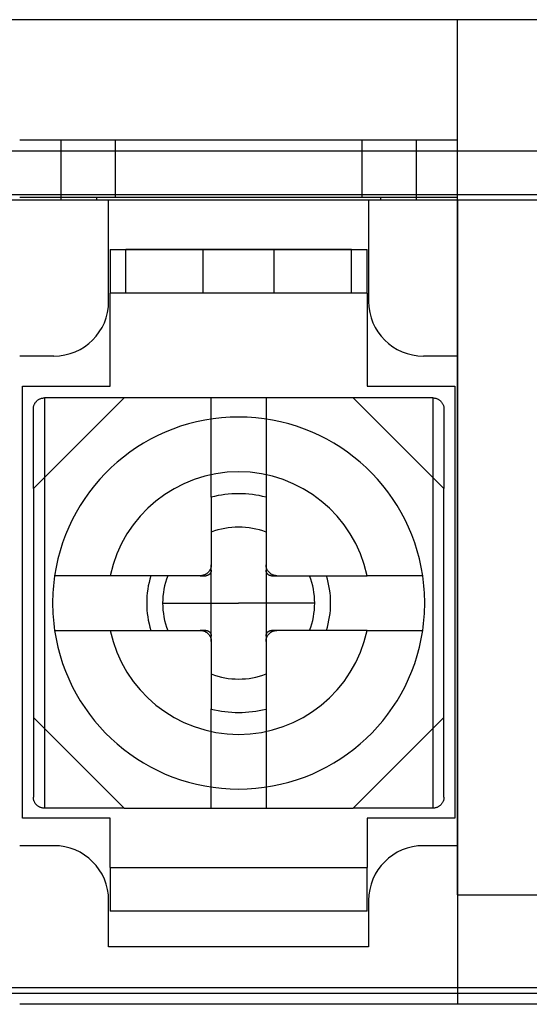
# Model space of a CAD drawing. Header units: millimetres. Extents: x 0 to 93, y 0 to 191.
# Tile 17 of 148: x 30.2 to 39.51, y 0 to 18. Entities that reach past the tile are written whole.
import ezdxf

# ---------------------------------------------------------------- set-up
doc = ezdxf.new("R2010")
doc.units = ezdxf.units.MM
doc.layers.add('MAIN-1', color=7, linetype='Continuous')
doc.layers.add('MAIN-2', color=7, linetype='Continuous')

msp = doc.modelspace()

# ---------------------------------------------------------------- linework, layer by layer
at = {"layer": 'MAIN-1'}
for p, q in [((2.1, 15.6), (90.9, 15.6)), ((90.9, 14.8), (2.1, 14.8)), ((88.25, 14.7), (4.75, 14.7)), ((31.825, 12.85), (31.825, 14.7)), ((36.575, 14.7), (36.575, 12.85)), ((38.2, 2), (38.2, 14.7)), ((31.85, 13.8), (36.55, 13.8)), ((31.85, 13.8), (31.85, 13)), ((36.55, 13), (36.55, 13.8)), ((31.85, 11.3), (31.85, 13)), ((36.55, 13), (31.85, 13)), ((36.55, 13), (36.55, 11.3)), ((30.825, 11.85), (30.2, 11.85)), ((38.2, 11.85), (37.575, 11.85)), ((30.25, 3.4), (30.25, 11.3)), ((30.25, 11.3), (31.85, 11.3)), ((36.55, 11.3), (38.15, 11.3)), ((38.15, 11.3), (38.15, 3.4)), ((30.45, 9.428), (32.107, 11.085)), ((30.474, 10.98), (30.479, 10.989)), ((30.479, 10.989), (30.485, 10.998)), ((30.485, 10.998), (30.491, 11.007)), ((30.491, 11.007), (30.498, 11.015)), ((30.498, 11.015), (30.505, 11.023)), ((30.505, 11.023), (30.512, 11.03)), ((30.512, 11.03), (30.52, 11.037)), ((30.52, 11.037), (30.528, 11.044)), ((30.528, 11.044), (30.537, 11.05)), ((30.537, 11.05), (30.546, 11.056)), ((30.546, 11.056), (30.555, 11.061)), ((30.555, 11.061), (30.565, 11.066)), ((30.565, 11.066), (30.575, 11.071)), ((30.575, 11.071), (30.586, 11.075)), ((30.586, 11.075), (30.598, 11.078)), ((30.598, 11.078), (30.609, 11.081)), ((30.609, 11.081), (30.622, 11.083)), ((30.622, 11.083), (30.636, 11.085)), ((30.636, 11.085), (30.65, 11.085)), ((32.107, 11.085), (30.65, 11.085)), ((36.293, 11.085), (32.107, 11.085)), ((36.293, 11.085), (37.95, 9.428)), ((37.75, 11.085), (36.293, 11.085)), ((37.75, 11.085), (37.764, 11.085)), ((37.764, 11.085), (37.778, 11.083)), ((37.778, 11.083), (37.791, 11.081)), ((37.791, 11.081), (37.802, 11.078)), ((37.802, 11.078), (37.814, 11.075)), ((37.814, 11.075), (37.825, 11.071)), ((37.825, 11.071), (37.835, 11.066)), ((37.835, 11.066), (37.845, 11.061)), ((37.845, 11.061), (37.854, 11.056)), ((37.854, 11.056), (37.863, 11.05)), ((37.863, 11.05), (37.872, 11.044)), ((37.872, 11.044), (37.88, 11.037)), ((37.88, 11.037), (37.888, 11.03)), ((37.888, 11.03), (37.895, 11.023)), ((37.895, 11.023), (37.902, 11.015)), ((37.902, 11.015), (37.909, 11.007)), ((37.909, 11.007), (37.915, 10.998)), ((37.915, 10.998), (37.921, 10.989)), ((37.921, 10.989), (37.926, 10.98)), ((30.45, 10.899), (30.452, 10.913)), ((30.45, 10.885), (30.45, 10.899)), ((30.45, 9.428), (30.45, 10.885)), ((30.452, 10.913), (30.454, 10.926)), ((30.454, 10.926), (30.457, 10.938)), ((30.457, 10.938), (30.46, 10.949)), ((30.46, 10.949), (30.464, 10.96)), ((30.464, 10.96), (30.469, 10.97)), ((30.469, 10.97), (30.474, 10.98)), ((37.926, 10.98), (37.931, 10.97)), ((37.931, 10.97), (37.936, 10.96)), ((37.936, 10.96), (37.94, 10.949)), ((37.94, 10.949), (37.943, 10.938)), ((37.943, 10.938), (37.946, 10.926)), ((37.946, 10.926), (37.948, 10.913)), ((37.948, 10.913), (37.95, 10.899)), ((37.95, 10.899), (37.95, 10.885)), ((37.95, 10.885), (37.95, 9.428)), ((30.45, 9.428), (30.45, 5.242)), ((37.95, 5.242), (37.95, 9.428)), ((33.7, 9.272), (33.7, 8.035)), ((34.7, 9.271), (34.7, 8.035)), ((33.667, 7.925), (33.662, 7.917)), ((33.671, 7.932), (33.667, 7.925)), ((33.676, 7.94), (33.671, 7.932)), ((33.68, 7.948), (33.676, 7.94)), ((33.684, 7.956), (33.68, 7.948)), ((33.687, 7.964), (33.684, 7.956)), ((33.69, 7.972), (33.687, 7.964)), ((33.692, 7.98), (33.69, 7.972)), ((33.695, 7.989), (33.692, 7.98)), ((33.697, 7.998), (33.695, 7.989)), ((33.698, 8.007), (33.697, 7.998)), ((33.699, 8.016), (33.698, 8.007)), ((33.699, 7.922), (33.698, 7.917)), ((33.7, 8.025), (33.699, 8.016)), ((33.7, 7.932), (33.699, 7.927)), ((33.699, 7.927), (33.699, 7.922)), ((33.7, 7.937), (33.7, 8.035)), ((33.7, 8.035), (33.7, 8.025)), ((33.7, 7.937), (33.7, 7.932)), ((34.7, 8.026), (34.7, 8.035)), ((34.7, 8.035), (34.7, 7.937)), ((34.701, 8.016), (34.7, 8.026)), ((34.7, 7.932), (34.7, 7.937)), ((34.701, 7.927), (34.7, 7.932)), ((34.702, 8.007), (34.701, 8.016)), ((34.701, 7.922), (34.701, 7.927)), ((34.702, 7.917), (34.701, 7.922)), ((34.703, 7.998), (34.702, 8.007)), ((34.705, 7.99), (34.703, 7.998)), ((34.707, 7.981), (34.705, 7.99)), ((34.71, 7.972), (34.707, 7.981)), ((34.713, 7.964), (34.71, 7.972)), ((34.716, 7.956), (34.713, 7.964)), ((34.72, 7.948), (34.716, 7.956)), ((34.724, 7.94), (34.72, 7.948)), ((34.728, 7.932), (34.724, 7.94)), ((34.733, 7.925), (34.728, 7.932)), ((34.738, 7.918), (34.733, 7.925)), ((30.838, 7.835), (30.837, 7.835)), ((30.841, 7.835), (30.838, 7.835)), ((30.846, 7.835), (30.841, 7.835)), ((30.853, 7.835), (30.846, 7.835)), ((30.862, 7.835), (30.853, 7.835)), ((30.873, 7.835), (30.862, 7.835)), ((30.886, 7.835), (30.873, 7.835)), ((30.901, 7.835), (30.886, 7.835)), ((30.918, 7.835), (30.901, 7.835)), ((30.937, 7.835), (30.918, 7.835)), ((30.958, 7.835), (30.937, 7.835)), ((30.981, 7.835), (30.958, 7.835)), ((31.005, 7.835), (30.981, 7.835)), ((31.031, 7.835), (31.005, 7.835)), ((31.058, 7.835), (31.031, 7.835)), ((31.087, 7.835), (31.058, 7.835)), ((31.117, 7.835), (31.087, 7.835)), ((31.15, 7.835), (31.117, 7.835)), ((31.184, 7.835), (31.15, 7.835)), ((31.22, 7.835), (31.184, 7.835)), ((31.257, 7.835), (31.22, 7.835)), ((31.296, 7.835), (31.257, 7.835)), ((31.335, 7.835), (31.296, 7.835)), ((31.374, 7.835), (31.335, 7.835)), ((31.414, 7.835), (31.374, 7.835)), ((31.454, 7.835), (31.414, 7.835)), ((31.495, 7.835), (31.454, 7.835)), ((31.537, 7.835), (31.495, 7.835)), ((31.581, 7.835), (31.537, 7.835)), ((31.625, 7.835), (31.581, 7.835)), ((31.669, 7.835), (31.625, 7.835)), ((31.714, 7.835), (31.669, 7.835)), ((31.76, 7.835), (31.714, 7.835)), ((31.806, 7.835), (31.76, 7.835)), ((31.853, 7.835), (31.806, 7.835)), ((33.5, 7.835), (31.853, 7.835)), ((33.5, 7.835), (33.598, 7.835)), ((33.509, 7.835), (33.5, 7.835)), ((33.519, 7.836), (33.509, 7.835)), ((33.528, 7.837), (33.519, 7.836)), ((33.537, 7.838), (33.528, 7.837)), ((33.546, 7.84), (33.537, 7.838)), ((33.554, 7.843), (33.546, 7.84)), ((33.563, 7.845), (33.554, 7.843)), ((33.571, 7.848), (33.563, 7.845)), ((33.579, 7.851), (33.571, 7.848)), ((33.587, 7.855), (33.579, 7.851)), ((33.595, 7.859), (33.587, 7.855)), ((33.603, 7.863), (33.595, 7.859)), ((33.603, 7.835), (33.598, 7.835)), ((33.61, 7.868), (33.603, 7.863)), ((33.608, 7.836), (33.603, 7.835)), ((33.613, 7.836), (33.608, 7.836)), ((33.617, 7.873), (33.61, 7.868)), ((33.618, 7.837), (33.613, 7.836)), ((33.624, 7.879), (33.617, 7.873)), ((33.622, 7.838), (33.618, 7.837)), ((33.627, 7.839), (33.622, 7.838)), ((33.631, 7.884), (33.624, 7.879)), ((33.632, 7.841), (33.627, 7.839)), ((33.638, 7.89), (33.631, 7.884)), ((33.636, 7.842), (33.632, 7.841)), ((33.64, 7.844), (33.636, 7.842)), ((33.644, 7.897), (33.638, 7.89)), ((33.644, 7.846), (33.64, 7.844)), ((33.65, 7.903), (33.644, 7.897)), ((33.648, 7.848), (33.644, 7.846)), ((33.652, 7.85), (33.648, 7.848)), ((33.656, 7.91), (33.65, 7.903)), ((33.656, 7.853), (33.652, 7.85)), ((33.662, 7.917), (33.656, 7.91)), ((33.659, 7.855), (33.656, 7.853)), ((33.662, 7.858), (33.659, 7.855)), ((33.666, 7.86), (33.662, 7.858)), ((33.669, 7.863), (33.666, 7.86)), ((33.672, 7.866), (33.669, 7.863)), ((33.675, 7.869), (33.672, 7.866)), ((33.677, 7.873), (33.675, 7.869)), ((33.68, 7.876), (33.677, 7.873)), ((33.682, 7.879), (33.68, 7.876)), ((33.685, 7.883), (33.682, 7.879)), ((33.687, 7.887), (33.685, 7.883)), ((33.689, 7.891), (33.687, 7.887)), ((33.691, 7.895), (33.689, 7.891)), ((33.693, 7.899), (33.691, 7.895)), ((33.694, 7.903), (33.693, 7.899)), ((33.696, 7.908), (33.694, 7.903)), ((33.697, 7.913), (33.696, 7.908)), ((33.698, 7.917), (33.697, 7.913)), ((34.703, 7.913), (34.702, 7.917)), ((34.704, 7.908), (34.703, 7.913)), ((34.706, 7.903), (34.704, 7.908)), ((34.707, 7.899), (34.706, 7.903)), ((34.709, 7.895), (34.707, 7.899)), ((34.711, 7.891), (34.709, 7.895)), ((34.713, 7.887), (34.711, 7.891)), ((34.715, 7.883), (34.713, 7.887)), ((34.718, 7.879), (34.715, 7.883)), ((34.72, 7.876), (34.718, 7.879)), ((34.723, 7.873), (34.72, 7.876)), ((34.725, 7.869), (34.723, 7.873)), ((34.728, 7.866), (34.725, 7.869)), ((34.731, 7.863), (34.728, 7.866)), ((34.734, 7.86), (34.731, 7.863)), ((34.737, 7.858), (34.734, 7.86)), ((34.741, 7.855), (34.737, 7.858)), ((34.743, 7.911), (34.738, 7.918)), ((34.744, 7.853), (34.741, 7.855)), ((34.749, 7.904), (34.743, 7.911)), ((34.748, 7.85), (34.744, 7.853)), ((34.752, 7.848), (34.748, 7.85)), ((34.755, 7.897), (34.749, 7.904)), ((34.756, 7.846), (34.752, 7.848)), ((34.762, 7.891), (34.755, 7.897)), ((34.76, 7.844), (34.756, 7.846)), ((34.764, 7.842), (34.76, 7.844)), ((34.768, 7.885), (34.762, 7.891)), ((34.768, 7.841), (34.764, 7.842)), ((34.775, 7.879), (34.768, 7.885)), ((34.773, 7.839), (34.768, 7.841)), ((34.778, 7.838), (34.773, 7.839)), ((34.782, 7.873), (34.775, 7.879)), ((34.782, 7.837), (34.778, 7.838)), ((34.79, 7.868), (34.782, 7.873)), ((34.787, 7.836), (34.782, 7.837)), ((34.792, 7.836), (34.787, 7.836)), ((34.797, 7.864), (34.79, 7.868)), ((34.797, 7.835), (34.792, 7.836)), ((34.805, 7.859), (34.797, 7.864)), ((34.802, 7.835), (34.797, 7.835)), ((34.802, 7.835), (34.9, 7.835)), ((34.813, 7.855), (34.805, 7.859)), ((34.821, 7.851), (34.813, 7.855)), ((34.829, 7.848), (34.821, 7.851)), ((34.837, 7.845), (34.829, 7.848)), ((34.845, 7.843), (34.837, 7.845)), ((34.854, 7.84), (34.845, 7.843)), ((34.863, 7.839), (34.854, 7.84)), ((34.872, 7.837), (34.863, 7.839)), ((34.881, 7.836), (34.872, 7.837)), ((34.89, 7.835), (34.881, 7.836)), ((34.9, 7.835), (34.89, 7.835)), ((34.9, 7.835), (36.547, 7.835)), ((36.594, 7.835), (36.547, 7.835)), ((36.64, 7.835), (36.594, 7.835)), ((36.686, 7.835), (36.64, 7.835)), ((36.731, 7.835), (36.686, 7.835)), ((36.776, 7.835), (36.731, 7.835)), ((36.82, 7.835), (36.776, 7.835)), ((36.863, 7.835), (36.82, 7.835)), ((36.906, 7.835), (36.863, 7.835)), ((36.947, 7.835), (36.906, 7.835)), ((36.987, 7.835), (36.947, 7.835)), ((37.027, 7.835), (36.987, 7.835)), ((37.066, 7.835), (37.027, 7.835)), ((37.105, 7.835), (37.066, 7.835)), ((37.143, 7.835), (37.105, 7.835)), ((37.18, 7.835), (37.143, 7.835)), ((37.216, 7.835), (37.18, 7.835)), ((37.25, 7.835), (37.216, 7.835)), ((37.282, 7.835), (37.25, 7.835)), ((37.313, 7.835), (37.282, 7.835)), ((37.342, 7.835), (37.313, 7.835)), ((37.369, 7.835), (37.342, 7.835)), ((37.394, 7.835), (37.369, 7.835)), ((37.418, 7.835), (37.394, 7.835)), ((37.441, 7.835), (37.418, 7.835)), ((37.462, 7.835), (37.441, 7.835)), ((37.481, 7.835), (37.462, 7.835)), ((37.499, 7.835), (37.481, 7.835)), ((37.514, 7.835), (37.499, 7.835)), ((37.527, 7.835), (37.514, 7.835)), ((37.538, 7.835), (37.527, 7.835)), ((37.547, 7.835), (37.538, 7.835)), ((37.554, 7.835), (37.547, 7.835)), ((37.559, 7.835), (37.554, 7.835)), ((37.562, 7.835), (37.559, 7.835)), ((37.563, 7.835), (37.562, 7.835)), ((32.811, 7.335), (34.2, 7.335)), ((35.589, 7.335), (34.2, 7.335)), ((30.837, 6.835), (30.838, 6.835)), ((30.838, 6.835), (30.841, 6.835)), ((30.841, 6.835), (30.846, 6.835)), ((30.846, 6.835), (30.853, 6.835)), ((30.853, 6.835), (30.862, 6.835)), ((30.862, 6.835), (30.873, 6.835)), ((30.873, 6.835), (30.886, 6.835)), ((30.886, 6.835), (30.901, 6.835)), ((30.901, 6.835), (30.919, 6.835)), ((30.919, 6.835), (30.938, 6.835)), ((30.938, 6.835), (30.959, 6.835)), ((30.959, 6.835), (30.981, 6.835)), ((30.981, 6.835), (31.006, 6.835)), ((31.006, 6.835), (31.031, 6.835)), ((31.031, 6.835), (31.059, 6.835)), ((31.059, 6.835), (31.087, 6.835)), ((31.087, 6.835), (31.118, 6.835)), ((31.118, 6.835), (31.15, 6.835)), ((31.15, 6.835), (31.184, 6.835)), ((31.184, 6.835), (31.22, 6.835)), ((31.22, 6.835), (31.257, 6.835)), ((31.257, 6.835), (31.295, 6.835)), ((31.295, 6.835), (31.334, 6.835)), ((31.334, 6.835), (31.373, 6.835)), ((31.373, 6.835), (31.413, 6.835)), ((31.413, 6.835), (31.453, 6.835)), ((31.453, 6.835), (31.494, 6.835)), ((31.494, 6.835), (31.536, 6.835)), ((31.536, 6.835), (31.58, 6.835)), ((31.58, 6.835), (31.624, 6.835)), ((31.624, 6.835), (31.668, 6.835)), ((31.668, 6.835), (31.714, 6.835)), ((31.714, 6.835), (31.759, 6.835)), ((31.759, 6.835), (31.806, 6.835)), ((31.806, 6.835), (31.853, 6.835)), ((31.853, 6.835), (33.5, 6.835)), ((33.598, 6.835), (33.5, 6.835)), ((33.5, 6.835), (33.51, 6.835)), ((33.51, 6.835), (33.519, 6.834)), ((33.519, 6.834), (33.528, 6.833)), ((33.528, 6.833), (33.537, 6.832)), ((33.537, 6.832), (33.546, 6.83)), ((33.546, 6.83), (33.555, 6.827)), ((33.555, 6.827), (33.563, 6.825)), ((33.563, 6.825), (33.571, 6.822)), ((33.571, 6.822), (33.579, 6.819)), ((33.579, 6.819), (33.587, 6.815)), ((33.587, 6.815), (33.595, 6.811)), ((33.595, 6.811), (33.603, 6.806)), ((33.598, 6.835), (33.603, 6.835)), ((33.603, 6.835), (33.608, 6.835)), ((33.603, 6.806), (33.61, 6.802)), ((33.608, 6.835), (33.613, 6.834)), ((33.61, 6.802), (33.618, 6.797)), ((33.613, 6.834), (33.618, 6.833)), ((33.618, 6.833), (33.622, 6.832)), ((33.618, 6.797), (33.625, 6.791)), ((33.622, 6.832), (33.627, 6.831)), ((33.625, 6.791), (33.632, 6.785)), ((33.627, 6.831), (33.632, 6.829)), ((33.632, 6.829), (33.636, 6.828)), ((33.632, 6.785), (33.638, 6.779)), ((33.636, 6.828), (33.64, 6.826)), ((33.638, 6.779), (33.645, 6.773)), ((33.64, 6.826), (33.644, 6.824)), ((33.644, 6.824), (33.648, 6.822)), ((33.645, 6.773), (33.651, 6.766)), ((33.648, 6.822), (33.652, 6.82)), ((33.651, 6.766), (33.657, 6.76)), ((33.652, 6.82), (33.656, 6.817)), ((33.656, 6.817), (33.659, 6.815)), ((33.657, 6.76), (33.662, 6.752)), ((33.659, 6.815), (33.663, 6.812)), ((33.662, 6.752), (33.667, 6.745)), ((33.663, 6.812), (33.666, 6.81)), ((33.666, 6.81), (33.669, 6.807)), ((33.667, 6.745), (33.672, 6.738)), ((33.669, 6.807), (33.672, 6.804)), ((33.672, 6.804), (33.675, 6.801)), ((33.672, 6.738), (33.676, 6.73)), ((33.675, 6.801), (33.677, 6.798)), ((33.676, 6.73), (33.68, 6.722)), ((33.677, 6.798), (33.68, 6.794)), ((33.68, 6.794), (33.682, 6.791)), ((33.68, 6.722), (33.684, 6.714)), ((33.682, 6.791), (33.685, 6.787)), ((33.684, 6.714), (33.687, 6.706)), ((33.685, 6.787), (33.687, 6.783)), ((33.687, 6.783), (33.689, 6.779)), ((33.687, 6.706), (33.69, 6.698)), ((33.689, 6.779), (33.691, 6.775)), ((33.69, 6.698), (33.693, 6.689)), ((33.691, 6.775), (33.693, 6.771)), ((33.693, 6.771), (33.694, 6.767)), ((33.693, 6.689), (33.695, 6.681)), ((33.694, 6.767), (33.696, 6.762)), ((33.695, 6.681), (33.697, 6.672)), ((33.696, 6.762), (33.697, 6.757)), ((33.697, 6.757), (33.698, 6.753)), ((33.697, 6.672), (33.698, 6.663)), ((33.698, 6.753), (33.699, 6.748)), ((33.698, 6.663), (33.699, 6.654)), ((33.699, 6.748), (33.699, 6.743)), ((33.699, 6.743), (33.7, 6.738)), ((33.7, 6.738), (33.7, 6.733)), ((33.7, 6.635), (33.7, 6.733)), ((34.7, 6.738), (34.701, 6.743)), ((34.7, 6.733), (34.7, 6.738)), ((34.7, 6.733), (34.7, 6.635)), ((34.701, 6.748), (34.702, 6.753)), ((34.701, 6.743), (34.701, 6.748)), ((34.701, 6.654), (34.702, 6.663)), ((34.702, 6.753), (34.703, 6.757)), ((34.702, 6.663), (34.703, 6.672)), ((34.703, 6.757), (34.704, 6.762)), ((34.703, 6.672), (34.705, 6.681)), ((34.704, 6.762), (34.706, 6.767)), ((34.705, 6.681), (34.708, 6.69)), ((34.706, 6.767), (34.707, 6.771)), ((34.707, 6.771), (34.709, 6.775)), ((34.708, 6.69), (34.71, 6.698)), ((34.709, 6.775), (34.711, 6.779)), ((34.71, 6.698), (34.713, 6.706)), ((34.711, 6.779), (34.713, 6.783)), ((34.713, 6.783), (34.715, 6.787)), ((34.713, 6.706), (34.716, 6.715)), ((34.715, 6.787), (34.718, 6.791)), ((34.716, 6.715), (34.72, 6.723)), ((34.718, 6.791), (34.72, 6.794)), ((34.72, 6.794), (34.723, 6.798)), ((34.72, 6.723), (34.724, 6.73)), ((34.723, 6.798), (34.725, 6.801)), ((34.724, 6.73), (34.729, 6.738)), ((34.725, 6.801), (34.728, 6.804)), ((34.728, 6.804), (34.731, 6.807)), ((34.729, 6.738), (34.733, 6.746)), ((34.731, 6.807), (34.734, 6.81)), ((34.733, 6.746), (34.738, 6.753)), ((34.734, 6.81), (34.738, 6.812)), ((34.738, 6.812), (34.741, 6.815)), ((34.738, 6.753), (34.744, 6.76)), ((34.741, 6.815), (34.744, 6.817)), ((34.744, 6.817), (34.748, 6.82)), ((34.744, 6.76), (34.75, 6.767)), ((34.748, 6.82), (34.752, 6.822)), ((34.75, 6.767), (34.756, 6.773)), ((34.752, 6.822), (34.756, 6.824)), ((34.756, 6.824), (34.76, 6.826)), ((34.756, 6.773), (34.762, 6.78)), ((34.76, 6.826), (34.764, 6.828)), ((34.762, 6.78), (34.769, 6.786)), ((34.764, 6.828), (34.768, 6.829)), ((34.768, 6.829), (34.773, 6.831)), ((34.769, 6.786), (34.776, 6.792)), ((34.773, 6.831), (34.778, 6.832)), ((34.776, 6.792), (34.783, 6.797)), ((34.778, 6.832), (34.782, 6.833)), ((34.782, 6.833), (34.787, 6.834)), ((34.783, 6.797), (34.79, 6.802)), ((34.787, 6.834), (34.792, 6.835)), ((34.79, 6.802), (34.797, 6.807)), ((34.792, 6.835), (34.797, 6.835)), ((34.797, 6.835), (34.802, 6.835)), ((34.797, 6.807), (34.805, 6.811)), ((34.9, 6.835), (34.802, 6.835)), ((34.805, 6.811), (34.813, 6.815)), ((34.813, 6.815), (34.821, 6.819)), ((34.821, 6.819), (34.829, 6.822)), ((34.829, 6.822), (34.837, 6.825)), ((34.837, 6.825), (34.846, 6.828)), ((34.846, 6.828), (34.854, 6.83)), ((34.854, 6.83), (34.863, 6.832)), ((34.863, 6.832), (34.872, 6.833)), ((34.872, 6.833), (34.881, 6.834)), ((34.881, 6.834), (34.891, 6.835)), ((34.891, 6.835), (34.9, 6.835)), ((36.547, 6.835), (34.9, 6.835)), ((36.547, 6.835), (36.594, 6.835)), ((36.594, 6.835), (36.64, 6.835)), ((36.64, 6.835), (36.686, 6.835)), ((36.686, 6.835), (36.731, 6.835)), ((36.731, 6.835), (36.775, 6.835)), ((36.775, 6.835), (36.819, 6.835)), ((36.819, 6.835), (36.863, 6.835)), ((36.863, 6.835), (36.905, 6.835)), ((36.905, 6.835), (36.946, 6.835)), ((36.946, 6.835), (36.986, 6.835)), ((36.986, 6.835), (37.026, 6.835)), ((37.026, 6.835), (37.066, 6.835)), ((37.066, 6.835), (37.105, 6.835)), ((37.105, 6.835), (37.143, 6.835)), ((37.143, 6.835), (37.181, 6.835)), ((37.181, 6.835), (37.216, 6.835)), ((37.216, 6.835), (37.251, 6.835)), ((37.251, 6.835), (37.283, 6.835)), ((37.283, 6.835), (37.314, 6.835)), ((37.314, 6.835), (37.342, 6.835)), ((37.342, 6.835), (37.37, 6.835)), ((37.37, 6.835), (37.395, 6.835)), ((37.395, 6.835), (37.419, 6.835)), ((37.419, 6.835), (37.442, 6.835)), ((37.442, 6.835), (37.463, 6.835)), ((37.463, 6.835), (37.482, 6.835)), ((37.482, 6.835), (37.499, 6.835)), ((37.499, 6.835), (37.514, 6.835)), ((37.514, 6.835), (37.527, 6.835)), ((37.527, 6.835), (37.538, 6.835)), ((37.538, 6.835), (37.547, 6.835)), ((37.547, 6.835), (37.554, 6.835)), ((37.554, 6.835), (37.559, 6.835)), ((37.559, 6.835), (37.562, 6.835)), ((37.562, 6.835), (37.563, 6.835)), ((33.699, 6.654), (33.7, 6.644)), ((33.7, 6.644), (33.7, 6.635)), ((33.7, 6.635), (33.7, 5.399)), ((34.7, 6.645), (34.701, 6.654)), ((34.7, 6.635), (34.7, 6.645)), ((34.7, 6.635), (34.7, 5.399)), ((30.45, 5.242), (30.45, 3.785)), ((32.107, 3.585), (30.45, 5.242)), ((37.95, 5.242), (36.293, 3.585)), ((37.95, 3.785), (37.95, 5.242)), ((30.45, 3.771), (30.45, 3.785)), ((37.95, 3.785), (37.95, 3.771)), ((30.452, 3.757), (30.45, 3.771)), ((30.454, 3.745), (30.452, 3.757)), ((30.457, 3.733), (30.454, 3.745)), ((30.46, 3.721), (30.457, 3.733)), ((30.464, 3.711), (30.46, 3.721)), ((30.469, 3.7), (30.464, 3.711)), ((30.474, 3.69), (30.469, 3.7)), ((30.479, 3.681), (30.474, 3.69)), ((30.485, 3.672), (30.479, 3.681)), ((30.491, 3.663), (30.485, 3.672)), ((30.498, 3.655), (30.491, 3.663)), ((30.505, 3.647), (30.498, 3.655)), ((30.512, 3.64), (30.505, 3.647)), ((30.52, 3.633), (30.512, 3.64)), ((30.528, 3.626), (30.52, 3.633)), ((30.537, 3.62), (30.528, 3.626)), ((30.546, 3.614), (30.537, 3.62)), ((30.555, 3.609), (30.546, 3.614)), ((30.565, 3.604), (30.555, 3.609)), ((30.575, 3.599), (30.565, 3.604)), ((37.835, 3.604), (37.825, 3.599)), ((37.845, 3.609), (37.835, 3.604)), ((37.854, 3.614), (37.845, 3.609)), ((37.863, 3.62), (37.854, 3.614)), ((37.872, 3.626), (37.863, 3.62)), ((37.88, 3.633), (37.872, 3.626)), ((37.888, 3.64), (37.88, 3.633)), ((37.895, 3.647), (37.888, 3.64)), ((37.902, 3.655), (37.895, 3.647)), ((37.909, 3.663), (37.902, 3.655)), ((37.915, 3.672), (37.909, 3.663)), ((37.921, 3.681), (37.915, 3.672)), ((37.926, 3.69), (37.921, 3.681)), ((37.931, 3.7), (37.926, 3.69)), ((37.936, 3.711), (37.931, 3.7)), ((37.94, 3.721), (37.936, 3.711)), ((37.943, 3.733), (37.94, 3.721)), ((37.946, 3.745), (37.943, 3.733)), ((37.948, 3.757), (37.946, 3.745)), ((37.95, 3.771), (37.948, 3.757)), ((30.586, 3.595), (30.575, 3.599)), ((30.598, 3.592), (30.586, 3.595)), ((30.609, 3.589), (30.598, 3.592)), ((30.622, 3.587), (30.609, 3.589)), ((30.636, 3.586), (30.622, 3.587)), ((30.65, 3.585), (30.636, 3.586)), ((32.107, 3.585), (30.65, 3.585)), ((32.107, 3.585), (36.293, 3.585)), ((37.75, 3.585), (36.293, 3.585)), ((37.764, 3.586), (37.75, 3.585)), ((37.778, 3.587), (37.764, 3.586)), ((37.791, 3.589), (37.778, 3.587)), ((37.802, 3.592), (37.791, 3.589)), ((37.814, 3.595), (37.802, 3.592)), ((37.825, 3.599), (37.814, 3.595)), ((31.85, 3.4), (30.25, 3.4)), ((31.85, 2.5), (31.85, 3.4)), ((36.55, 3.4), (36.55, 2.5)), ((38.15, 3.4), (36.55, 3.4)), ((30.825, 2.9), (30.2, 2.9)), ((38.2, 2.9), (37.575, 2.9)), ((31.85, 2.5), (36.55, 2.5)), ((31.85, 2.5), (31.85, 1.7)), ((36.55, 1.7), (36.55, 2.5)), ((38.2, 2), (39.7, 2)), ((38.2, 2), (38.2, 0)), ((31.825, 1.05), (31.825, 1.9)), ((36.575, 1.9), (36.575, 1.05)), ((36.55, 1.7), (31.85, 1.7)), ((36.575, 1.05), (31.825, 1.05)), ((38.2, 0), (30.2, 0)), ((39.7, 0), (38.2, 0))]:
    msp.add_line(p, q, dxfattribs=at)
for centre, radius, start, end in [((30.825, 12.85), 1, 270, 0), ((37.575, 12.85), 1, 180, 270), ((34.2, 7.335), 3.4, 90, 171.5435), ((34.2, 7.335), 3.4, 8.4565, 90), ((34.2, 7.335), 2.4, 90, 167.9753), ((34.2, 7.335), 2.4, 12.0247, 90), ((34.2, 7.335), 2, 75.5217, 104.4778), ((34.2, 7.335), 1.389, 68.8969, 111.1031), ((34.2, 7.335), 3.4, 171.5435, 188.4565), ((34.2, 7.335), 1.68, 162.6841, 180), ((34.2, 7.335), 1.389, 158.8975, 180), ((34.2, 7.335), 1.389, 0, 21.1022), ((34.2, 7.335), 1.68, 0, 17.3158), ((34.2, 7.335), 3.4, 351.5435, 8.4565), ((34.2, 7.335), 1.68, 180, 197.3159), ((34.2, 7.335), 1.389, 180, 201.1023), ((34.2, 7.335), 1.389, 338.8974, 0), ((34.2, 7.335), 1.68, 342.684, 0), ((34.2, 7.335), 3.4, 188.4565, 270), ((34.2, 7.335), 2.4, 192.0247, 270), ((34.2, 7.335), 3.4, 270, 351.5435), ((34.2, 7.335), 2.4, 270, 347.9753), ((34.2, 7.335), 1.389, 248.8972, 291.1027), ((34.2, 7.335), 2, 255.522, 284.4778), ((30.825, 1.9), 1, 0, 90), ((37.575, 1.9), 1, 90, 180)]:
    msp.add_arc(centre, radius, start, end, dxfattribs=at)
at = {"layer": 'MAIN-2'}
for p, q in [((87.1, 18), (19.3, 18)), ((38.2, 18), (38.2, 18)), ((38.2, 15.8), (38.2, 18)), ((38.2, 15.8), (30.2, 15.8)), ((30.95, 15.8), (30.95, 14.7)), ((31.95, 14.75), (31.95, 15.8)), ((36.45, 15.8), (36.45, 14.75)), ((37.45, 14.7), (37.45, 15.8)), ((38.2, 14.7), (38.2, 15.8)), ((38.2, 15.8), (38.2, 15.8)), ((2.1, 15.6), (90.9, 15.6)), ((38.2, 14.75), (30.2, 14.75)), ((31.611, 14.7), (31.611, 14.75)), ((31.825, 14.7), (31.825, 14.7)), ((36.575, 14.7), (36.575, 14.7)), ((36.789, 14.75), (36.789, 14.7)), ((38.2, 14.7), (38.2, 14.75)), ((38.2, 14.75), (38.2, 14.75)), ((38.2, 14.7), (38.2, 0)), ((38.2, 14.7), (38.2, 14.7)), ((36.26, 13.8), (32.14, 13.8)), ((32.14, 13), (32.14, 13.8)), ((33.55, 13.8), (33.55, 13.8)), ((33.55, 13), (33.55, 13.8)), ((34.85, 13), (34.85, 13.8)), ((34.85, 13.8), (34.85, 13.8)), ((36.26, 13), (36.26, 13.8)), ((36.26, 13), (32.14, 13)), ((33.55, 13), (33.55, 13)), ((34.85, 13), (34.85, 13)), ((31.825, 12.85), (31.825, 12.85)), ((36.575, 12.85), (36.575, 12.85)), ((30.825, 11.85), (30.825, 11.85)), ((37.575, 11.85), (37.575, 11.85)), ((38.2, 11.85), (38.2, 11.85)), ((30.25, 11.3), (30.25, 11.3)), ((31.85, 11.3), (31.85, 11.3)), ((36.55, 11.3), (36.55, 11.3)), ((38.15, 11.3), (38.15, 11.3)), ((30.65, 11.085), (30.65, 3.585)), ((30.65, 11.085), (30.65, 11.085)), ((33.7, 11.085), (33.7, 11.085)), ((33.7, 9.272), (33.7, 11.085)), ((34.7, 11.085), (34.7, 11.085)), ((34.7, 11.085), (34.7, 9.271)), ((37.75, 11.085), (37.75, 11.085)), ((37.75, 11.085), (37.75, 3.585)), ((30.45, 10.885), (30.45, 10.885)), ((37.95, 10.885), (37.95, 10.885)), ((34.2, 10.735), (34.2, 10.735)), ((33.7, 6.733), (33.7, 7.937)), ((34.7, 7.937), (34.7, 6.733)), ((33.7, 3.585), (33.7, 5.399)), ((34.7, 5.399), (34.7, 3.585)), ((30.45, 3.785), (30.45, 3.785)), ((34.2, 3.935), (34.2, 3.935)), ((37.95, 3.785), (37.95, 3.785)), ((30.65, 3.585), (30.65, 3.585)), ((33.7, 3.585), (33.7, 3.585)), ((34.7, 3.585), (34.7, 3.585)), ((37.75, 3.585), (37.75, 3.585)), ((30.25, 3.4), (30.25, 3.4)), ((31.85, 3.4), (31.85, 3.4)), ((36.55, 3.4), (36.55, 3.4)), ((38.15, 3.4), (38.15, 3.4)), ((30.825, 2.9), (30.825, 2.9)), ((37.575, 2.9), (37.575, 2.9)), ((38.2, 2.9), (38.2, 2.9)), ((31.825, 1.9), (31.825, 1.9)), ((36.575, 1.9), (36.575, 1.9)), ((31.825, 1.05), (31.825, 1.05)), ((36.575, 1.05), (36.575, 1.05)), ((87.5, 0.3), (4.9, 0.3)), ((87.1, 0.2), (19.3, 0.2)), ((38.2, 0), (38.2, 0)), ((38.2, 0), (38.2, 0))]:
    msp.add_line(p, q, dxfattribs=at)

doc.saveas('drawing.dxf')
